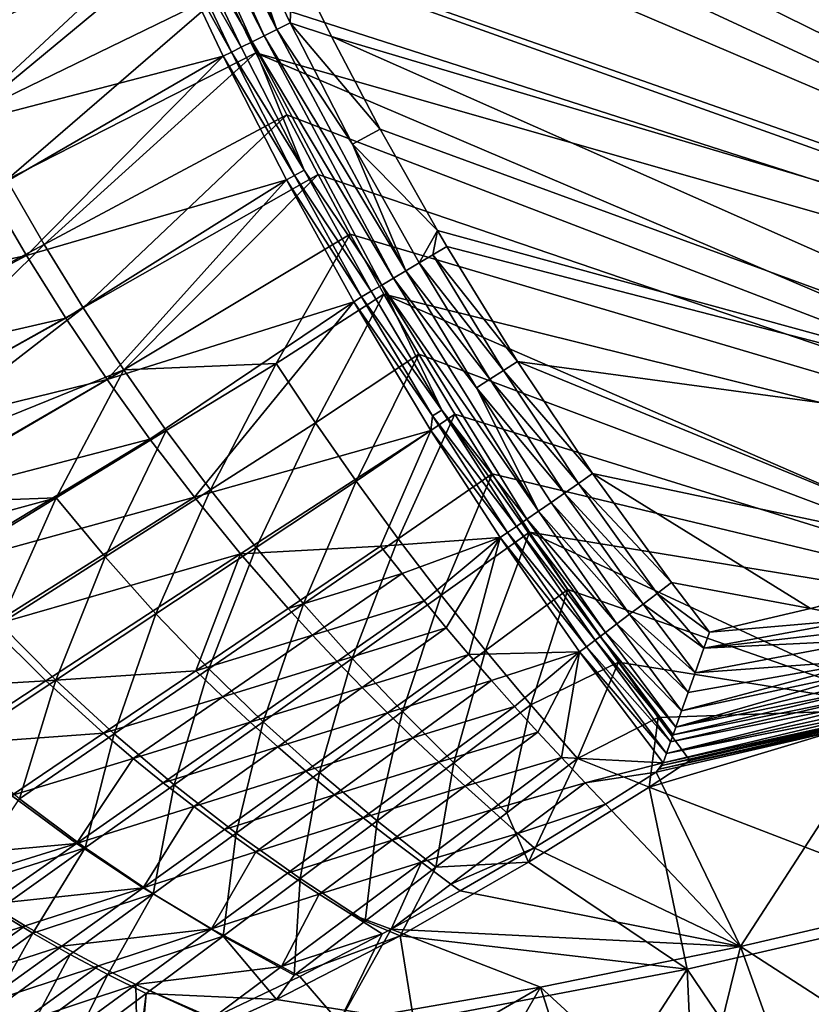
# Model space of a CAD drawing. Header units: metres. Extents: x 0 to 1501, y -1015 to 0.
# Tile 4 of 20: x 323 to 511, y -898 to -664. Entities that reach past the tile are written whole.
import ezdxf

# ---------------------------------------------------------------- set-up
doc = ezdxf.new("R2010")
doc.units = ezdxf.units.M

msp = doc.modelspace()

# ---------------------------------------------------------------- linework, layer by layer
at = {"layer": 'None'}
for points in [[(481.171814, -245.016495, -406), (542.608215, -218.322891, -406), (719.086121, -769.217773, -406)], [(328.518768, -550.732056, -406), (481.171814, -245.016495, -406), (719.086121, -769.217773, -406)], [(533.07843, -253.404587, -403), (490.425323, -272.33667, -403), (681.053406, -752.77417, -403)], [(490.425323, -272.33667, -403), (356.401245, -576.011963, -403), (681.053406, -752.77417, -403)], [(719.086121, -769.217773, -406), (334.068481, -566.412903, -406), (328.518768, -550.732056, -406)], [(340.072449, -582.551208, -406), (334.068481, -566.412903, -406), (719.086121, -769.217773, -406)], [(681.053406, -752.77417, -403), (356.401245, -576.011963, -403), (369.067413, -607.883789, -403)], [(352.068939, -612.611084, -406), (340.072449, -582.551208, -406), (719.086121, -769.217773, -406)], [(352.068939, -612.611084, -406), (226.27652, -664.989563, -204.799896), (276.673309, -605.598328, -305.692322)], [(384.13916, -666.811157, -400.975464), (357.399384, -607.78302, -401.014252), (354.324463, -609.054321, -399.50116)], [(384.13916, -666.811157, -400.975464), (373.456635, -636.072266, -402.110077), (357.399384, -607.78302, -401.014252)], [(369.067413, -607.883789, -403), (387.853821, -649.711243, -403), (681.053406, -752.77417, -403)], [(344.361847, -613.173279, -389.820526), (272.372498, -608.644409, -292.652283), (224.017654, -667.227783, -195.101532)], [(351.442535, -610.245789, -397.594391), (381.137329, -668.308167, -399.43338), (354.324463, -609.054321, -399.50116)], [(351.442535, -610.245789, -397.594391), (361.795929, -641.381042, -395.30423), (378.327728, -669.709351, -397.490875)], [(351.442535, -610.245789, -397.594391), (378.327728, -669.709351, -397.490875), (381.137329, -668.308167, -399.43338)], [(354.324463, -609.054321, -399.50116), (381.137329, -668.308167, -399.43338), (384.13916, -666.811157, -400.975464)], [(299.54071, -674.005676, -292.652283), (344.361847, -613.173279, -389.820526), (224.017654, -667.227783, -195.101532)], [(303.916168, -671.051086, -305.693878), (226.27652, -664.989563, -204.799896), (352.068939, -612.611084, -406)], [(357.432587, -643.367371, -389.770233), (344.361847, -613.173279, -389.820526), (299.54071, -674.005676, -292.652283)], [(365.180939, -642.72583, -406), (303.916168, -671.051086, -305.693878), (352.068939, -612.611084, -406)], [(719.086121, -769.217773, -406), (365.180939, -642.72583, -406), (352.068939, -612.611084, -406)], [(387.289185, -665.240295, -402.094696), (373.456635, -636.072266, -402.110077), (384.13916, -666.811157, -400.975464)], [(387.289185, -665.240295, -402.094696), (387.853821, -649.711243, -403), (373.456635, -636.072266, -402.110077)], [(307.532349, -689.743835, -292.652283), (357.432587, -643.367371, -389.770233), (299.54071, -674.005676, -292.652283)], [(311.861237, -686.869141, -305.68454), (303.916168, -671.051086, -305.693878), (365.180939, -642.72583, -406)], [(371.461823, -673.133484, -389.558502), (357.432587, -643.367371, -389.770233), (307.532349, -689.743835, -292.652283)], [(372.060974, -657.571045, -406), (311.861237, -686.869141, -305.68454), (365.180939, -642.72583, -406)], [(357.432587, -643.367371, -389.770233), (373.448425, -672.142822, -392.523926), (359.457672, -642.445679, -392.692078)], [(357.432587, -643.367371, -389.770233), (371.461823, -673.133484, -389.558502), (373.448425, -672.142822, -392.523926)], [(359.457672, -642.445679, -392.692078), (375.751495, -670.994202, -395.176514), (361.795929, -641.381042, -395.30423)], [(359.457672, -642.445679, -392.692078), (373.448425, -672.142822, -392.523926), (375.751495, -670.994202, -395.176514)], [(361.795929, -641.381042, -395.30423), (375.751495, -670.994202, -395.176514), (378.327728, -669.709351, -397.490875)], [(372.060974, -657.571045, -406), (365.180939, -642.72583, -406), (719.086121, -769.217773, -406)], [(397.098663, -668.424438, -403), (387.853821, -649.711243, -403), (387.289185, -665.240295, -402.094696)], [(387.853821, -649.711243, -403), (397.098663, -668.424438, -403), (681.053406, -752.77417, -403)], [(320.242065, -702.433899, -305.670898), (311.861237, -686.869141, -305.68454), (372.060974, -657.571045, -406)], [(379.194702, -672.357117, -406), (320.242065, -702.433899, -305.670898), (372.060974, -657.571045, -406)], [(379.194702, -672.357117, -406), (372.060974, -657.571045, -406), (719.086121, -769.217773, -406)], [(381.137329, -668.308167, -399.43338), (414.74704, -723.911804, -400.814941), (384.13916, -666.811157, -400.975464)], [(402.103638, -693.9151, -402.065582), (387.289185, -665.240295, -402.094696), (384.13916, -666.811157, -400.975464)], [(384.13916, -666.811157, -400.975464), (414.74704, -723.911804, -400.814941), (402.103638, -693.9151, -402.065582)], [(408.636932, -690.363159, -403), (387.289185, -665.240295, -402.094696), (402.103638, -693.9151, -402.065582)], [(408.636932, -690.363159, -403), (397.098663, -668.424438, -403), (387.289185, -665.240295, -402.094696)], [(378.327728, -669.709351, -397.490875), (411.770813, -725.671692, -399.153412), (381.137329, -668.308167, -399.43338)], [(381.137329, -668.308167, -399.43338), (411.770813, -725.671692, -399.153412), (414.74704, -723.911804, -400.814941)], [(681.053406, -752.77417, -403), (397.098663, -668.424438, -403), (628.328674, -770.826782, -403)], [(397.098663, -668.424438, -403), (408.636932, -690.363159, -403), (628.328674, -770.826782, -403)], [(375.751495, -670.994202, -395.176514), (373.448425, -672.142822, -392.523926), (390.650787, -700.144958, -394.935944)], [(378.327728, -669.709351, -397.490875), (375.751495, -670.994202, -395.176514), (390.650787, -700.144958, -394.935944)], [(390.650787, -700.144958, -394.935944), (409.001556, -727.309204, -397.064026), (378.327728, -669.709351, -397.490875)], [(409.001556, -727.309204, -397.064026), (411.770813, -725.671692, -399.153412), (378.327728, -669.709351, -397.490875)], [(315.983887, -705.19873, -292.652283), (371.461823, -673.133484, -389.558502), (307.532349, -689.743835, -292.652283)], [(371.461823, -673.133484, -389.558502), (315.983887, -705.19873, -292.652283), (324.883148, -720.350525, -292.652283)], [(329.05127, -717.727295, -305.65274), (320.242065, -702.433899, -305.670898), (379.194702, -672.357117, -406)], [(386.440582, -702.434998, -389.17395), (371.461823, -673.133484, -389.558502), (324.883148, -720.350525, -292.652283)], [(386.535706, -686.987732, -406), (329.05127, -717.727295, -305.65274), (379.194702, -672.357117, -406)], [(373.448425, -672.142822, -392.523926), (371.461823, -673.133484, -389.558502), (388.384796, -701.377563, -392.207672)], [(388.384796, -701.377563, -392.207672), (371.461823, -673.133484, -389.558502), (386.440582, -702.434998, -389.17395)], [(390.650787, -700.144958, -394.935944), (373.448425, -672.142822, -392.523926), (388.384796, -701.377563, -392.207672)], [(386.535706, -686.987732, -406), (379.194702, -672.357117, -406), (658.044983, -791.21698, -406)], [(379.194702, -672.357117, -406), (719.086121, -769.217773, -406), (658.044983, -791.21698, -406)], [(338.281342, -732.731079, -305.629791), (329.05127, -717.727295, -305.65274), (386.535706, -686.987732, -406)], [(393.928131, -701.174194, -406), (338.281342, -732.731079, -305.629791), (386.535706, -686.987732, -406)], [(658.044983, -791.21698, -406), (393.928131, -701.174194, -406), (386.535706, -686.987732, -406)], [(422.203125, -714.41864, -403), (408.636932, -690.363159, -403), (402.103638, -693.9151, -402.065582)], [(628.328674, -770.826782, -403), (408.636932, -690.363159, -403), (422.203125, -714.41864, -403)], [(414.74704, -723.911804, -400.814941), (417.883026, -722.057434, -402.0224), (402.103638, -693.9151, -402.065582)], [(402.103638, -693.9151, -402.065582), (417.883026, -722.057434, -402.0224), (422.203125, -714.41864, -403)], [(347.924866, -747.427185, -305.601837), (338.281342, -732.731079, -305.629791), (393.928131, -701.174194, -406)], [(401.564972, -715.302673, -406), (347.924866, -747.427185, -305.601837), (393.928131, -701.174194, -406)], [(388.384796, -701.377563, -392.207672), (386.440582, -702.434998, -389.17395), (404.257477, -730.114441, -391.740417)], [(406.483032, -728.798462, -394.580017), (390.650787, -700.144958, -394.935944), (388.384796, -701.377563, -392.207672)], [(404.257477, -730.114441, -391.740417), (406.483032, -728.798462, -394.580017), (388.384796, -701.377563, -392.207672)], [(390.650787, -700.144958, -394.935944), (406.483032, -728.798462, -394.580017), (409.001556, -727.309204, -397.064026)], [(401.564972, -715.302673, -406), (393.928131, -701.174194, -406), (658.044983, -791.21698, -406)], [(320.242065, -702.433899, -305.670898), (329.05127, -717.727295, -305.65274), (271.242432, -748.613708, -204.748199)], [(386.440582, -702.434998, -389.17395), (324.883148, -720.350525, -292.652283), (334.216766, -735.180298, -292.652283)], [(343.970093, -749.670227, -292.652283), (386.440582, -702.434998, -389.17395), (334.216766, -735.180298, -292.652283)], [(402.392731, -731.283325, -388.599091), (386.440582, -702.434998, -389.17395), (343.970093, -749.670227, -292.652283)], [(386.440582, -702.434998, -389.17395), (402.392731, -731.283325, -388.599091), (404.257477, -730.114441, -391.740417)], [(324.883148, -720.350525, -292.652283), (315.983887, -705.19873, -292.652283), (258.574066, -734.356445, -195.101532)], [(384.034698, -745.867004, -356.022339), (347.924866, -747.427185, -305.601837), (401.564972, -715.302673, -406)], [(409.506348, -729.472778, -406), (384.034698, -745.867004, -356.022339), (401.564972, -715.302673, -406)], [(409.506348, -729.472778, -406), (401.564972, -715.302673, -406), (658.044983, -791.21698, -406)], [(417.883026, -722.057434, -402.0224), (421.128143, -720.13855, -402.754303), (422.203125, -714.41864, -403)], [(422.203125, -714.41864, -403), (421.128143, -720.13855, -402.754303), (424.421448, -718.191345, -403)], [(422.203125, -714.41864, -403), (424.421448, -718.191345, -403), (628.328674, -770.826782, -403)], [(329.05127, -717.727295, -305.65274), (282.170135, -764.122375, -204.722733), (271.242432, -748.613708, -204.748199)], [(282.170135, -764.122375, -204.722733), (329.05127, -717.727295, -305.65274), (338.281342, -732.731079, -305.629791)], [(421.128143, -720.13855, -402.754303), (441.180847, -745.389282, -403), (424.421448, -718.191345, -403)], [(424.421448, -718.191345, -403), (441.180847, -745.389282, -403), (628.328674, -770.826782, -403)], [(324.883148, -720.350525, -292.652283), (258.574066, -734.356445, -195.101532), (268.904999, -750.12085, -195.101532)], [(334.216766, -735.180298, -292.652283), (324.883148, -720.350525, -292.652283), (268.904999, -750.12085, -195.101532)], [(417.883026, -722.057434, -402.0224), (437.876465, -747.533142, -402.739563), (421.128143, -720.13855, -402.754303)], [(437.876465, -747.533142, -402.739563), (441.180847, -745.389282, -403), (421.128143, -720.13855, -402.754303)], [(414.74704, -723.911804, -400.814941), (434.612732, -749.626343, -401.964111), (417.883026, -722.057434, -402.0224)], [(434.612732, -749.626343, -401.964111), (437.876465, -747.533142, -402.739563), (417.883026, -722.057434, -402.0224)], [(411.770813, -725.671692, -399.153412), (431.465393, -751.644958, -400.685516), (414.74704, -723.911804, -400.814941)], [(431.465393, -751.644958, -400.685516), (434.612732, -749.626343, -401.964111), (414.74704, -723.911804, -400.814941)], [(406.483032, -728.798462, -394.580017), (423.241119, -756.919922, -394.101196), (409.001556, -727.309204, -397.064026)], [(409.001556, -727.309204, -397.064026), (446.13504, -780.854919, -398.630585), (411.770813, -725.671692, -399.153412)], [(423.241119, -756.919922, -394.101196), (443.389648, -782.765137, -396.26889), (409.001556, -727.309204, -397.064026)], [(443.389648, -782.765137, -396.26889), (446.13504, -780.854919, -398.630585), (409.001556, -727.309204, -397.064026)], [(446.13504, -780.854919, -398.630585), (431.465393, -751.644958, -400.685516), (411.770813, -725.671692, -399.153412)], [(393.345764, -759.942383, -355.984833), (384.034698, -745.867004, -356.022339), (409.506348, -729.472778, -406)], [(417.760834, -743.682678, -406), (393.345764, -759.942383, -355.984833), (409.506348, -729.472778, -406)], [(423.241119, -756.919922, -394.101196), (406.483032, -728.798462, -394.580017), (404.257477, -730.114441, -391.740417)], [(417.760834, -743.682678, -406), (409.506348, -729.472778, -406), (596.305847, -810.727783, -406)], [(409.506348, -729.472778, -406), (658.044983, -791.21698, -406), (596.305847, -810.727783, -406)], [(354.127289, -763.803467, -292.652283), (402.392731, -731.283325, -388.599091), (343.970093, -749.670227, -292.652283)], [(402.392731, -731.283325, -388.599091), (354.127289, -763.803467, -292.652283), (364.671448, -777.564331, -292.652283)], [(420.63681, -761.74469, -387.743011), (402.392731, -731.283325, -388.599091), (364.671448, -777.564331, -292.652283)], [(404.257477, -730.114441, -391.740417), (402.392731, -731.283325, -388.599091), (421.061615, -758.317932, -391.112915)], [(402.392731, -731.283325, -388.599091), (420.63681, -761.74469, -387.743011), (421.061615, -758.317932, -391.112915)], [(421.061615, -758.317932, -391.112915), (423.241119, -756.919922, -394.101196), (404.257477, -730.114441, -391.740417)], [(287.864532, -771.694641, -204.707809), (282.170135, -764.122375, -204.722733), (338.281342, -732.731079, -305.629791)], [(338.281342, -732.731079, -305.629791), (347.924866, -747.427185, -305.601837), (287.864532, -771.694641, -204.707809)], [(268.904999, -750.12085, -195.101532), (279.868652, -765.403992, -195.101532), (334.216766, -735.180298, -292.652283)], [(279.868652, -765.403992, -195.101532), (343.970093, -749.670227, -292.652283), (334.216766, -735.180298, -292.652283)], [(402.958344, -773.782288, -355.94162), (393.345764, -759.942383, -355.984833), (417.760834, -743.682678, -406)], [(426.337372, -757.930542, -406), (402.958344, -773.782288, -355.94162), (417.760834, -743.682678, -406)], [(596.305847, -810.727783, -406), (426.337372, -757.930542, -406), (417.760834, -743.682678, -406)], [(384.034698, -745.867004, -356.022339), (357.974365, -761.797485, -305.568573), (347.924866, -747.427185, -305.601837)], [(368.421387, -775.824951, -305.529755), (357.974365, -761.797485, -305.568573), (384.034698, -745.867004, -356.022339)], [(393.345764, -759.942383, -355.984833), (368.421387, -775.824951, -305.529755), (384.034698, -745.867004, -356.022339)], [(437.876465, -747.533142, -402.739563), (458.932739, -771.950195, -403), (441.180847, -745.389282, -403)], [(628.328674, -770.826782, -403), (441.180847, -745.389282, -403), (555.613464, -792.425903, -403)], [(441.180847, -745.389282, -403), (458.932739, -771.950195, -403), (555.613464, -792.425903, -403)], [(347.924866, -747.427185, -305.601837), (293.710358, -779.139526, -204.691376), (287.864532, -771.694641, -204.707809)], [(347.924866, -747.427185, -305.601837), (331.91275, -777.717651, -255.112183), (293.710358, -779.139526, -204.691376)], [(357.974365, -761.797485, -305.568573), (331.91275, -777.717651, -255.112183), (347.924866, -747.427185, -305.601837)], [(434.612732, -749.626343, -401.964111), (455.582275, -774.281738, -402.720062), (437.876465, -747.533142, -402.739563)], [(455.582275, -774.281738, -402.720062), (458.932739, -771.950195, -403), (437.876465, -747.533142, -402.739563)], [(279.868652, -765.403992, -195.101532), (291.438324, -780.171265, -195.101532), (343.970093, -749.670227, -292.652283)], [(291.438324, -780.171265, -195.101532), (354.127289, -763.803467, -292.652283), (343.970093, -749.670227, -292.652283)], [(431.465393, -751.644958, -400.685516), (452.287445, -776.574219, -401.887024), (434.612732, -749.626343, -401.964111)], [(452.287445, -776.574219, -401.887024), (455.582275, -774.281738, -402.720062), (434.612732, -749.626343, -401.964111)], [(446.13504, -780.854919, -398.630585), (449.118958, -778.778809, -400.514557), (431.465393, -751.644958, -400.685516)], [(449.118958, -778.778809, -400.514557), (452.287445, -776.574219, -401.887024), (431.465393, -751.644958, -400.685516)], [(440.93222, -784.474976, -393.472351), (423.241119, -756.919922, -394.101196), (421.061615, -758.317932, -391.112915)], [(440.93222, -784.474976, -393.472351), (442.121918, -783.647156, -394.92215), (423.241119, -756.919922, -394.101196)], [(442.121918, -783.647156, -394.92215), (443.389648, -782.765137, -396.26889), (423.241119, -756.919922, -394.101196)], [(379.252289, -789.498962, -305.485077), (368.421387, -775.824951, -305.529755), (393.345764, -759.942383, -355.984833)], [(402.958344, -773.782288, -355.94162), (379.252289, -789.498962, -305.485077), (393.345764, -759.942383, -355.984833)], [(412.868256, -787.385681, -355.892303), (402.958344, -773.782288, -355.94162), (426.337372, -757.930542, -406)], [(435.138428, -772.045593, -406), (412.868256, -787.385681, -355.892303), (426.337372, -757.930542, -406)], [(421.061615, -758.317932, -391.112915), (420.63681, -761.74469, -387.743011), (438.809906, -785.951599, -390.291046)], [(438.809906, -785.951599, -390.291046), (440.93222, -784.474976, -393.472351), (421.061615, -758.317932, -391.112915)], [(435.138428, -772.045593, -406), (426.337372, -757.930542, -406), (596.305847, -810.727783, -406)], [(343.49646, -791.695129, -255.071091), (331.91275, -777.717651, -255.112183), (357.974365, -761.797485, -305.568573)], [(357.974365, -761.797485, -305.568573), (368.421387, -775.824951, -305.529755), (343.49646, -791.695129, -255.071091)], [(364.671448, -777.564331, -292.652283), (375.584473, -790.938293, -292.652283), (420.63681, -761.74469, -387.743011)], [(375.584473, -790.938293, -292.652283), (408.692596, -789.138367, -341.427673), (420.63681, -761.74469, -387.743011)], [(420.63681, -761.74469, -387.743011), (408.692596, -789.138367, -341.427673), (437.020325, -787.098755, -386.797882)], [(420.63681, -761.74469, -387.743011), (437.020325, -787.098755, -386.797882), (438.809906, -785.951599, -390.291046)], [(354.127289, -763.803467, -292.652283), (291.438324, -780.171265, -195.101532), (303.584778, -794.389954, -195.101532)], [(364.671448, -777.564331, -292.652283), (354.127289, -763.803467, -292.652283), (303.584778, -794.389954, -195.101532)], [(390.451965, -802.810669, -305.434174), (379.252289, -789.498962, -305.485077), (402.958344, -773.782288, -355.94162)], [(412.868256, -787.385681, -355.892303), (390.451965, -802.810669, -305.434174), (402.958344, -773.782288, -355.94162)], [(423.071259, -800.751282, -355.836395), (412.868256, -787.385681, -355.892303), (435.138428, -772.045593, -406)], [(444.021667, -785.810974, -406), (423.071259, -800.751282, -355.836395), (435.138428, -772.045593, -406)], [(444.021667, -785.810974, -406), (435.138428, -772.045593, -406), (596.305847, -810.727783, -406)], [(477.644165, -797.78186, -403), (458.932739, -771.950195, -403), (455.582275, -774.281738, -402.720062)], [(555.613464, -792.425903, -403), (458.932739, -771.950195, -403), (510.572693, -803.949707, -403)], [(458.932739, -771.950195, -403), (477.644165, -797.78186, -403), (510.572693, -803.949707, -403)], [(368.421387, -775.824951, -305.529755), (355.546631, -805.200989, -255.023865), (343.49646, -791.695129, -255.071091)], [(355.546631, -805.200989, -255.023865), (368.421387, -775.824951, -305.529755), (379.252289, -789.498962, -305.485077)], [(474.24353, -800.345886, -402.695038), (455.582275, -774.281738, -402.720062), (452.287445, -776.574219, -401.887024)], [(474.24353, -800.345886, -402.695038), (477.644165, -797.78186, -403), (455.582275, -774.281738, -402.720062)], [(331.91275, -777.717651, -255.112183), (299.705841, -786.452271, -204.67337), (293.710358, -779.139526, -204.691376)], [(305.849304, -793.628357, -204.653778), (299.705841, -786.452271, -204.67337), (331.91275, -777.717651, -255.112183)], [(303.584778, -794.389954, -195.101532), (316.276306, -808.029358, -195.101532), (364.671448, -777.564331, -292.652283)], [(318.569885, -807.553711, -204.609634), (305.849304, -793.628357, -204.653778), (331.91275, -777.717651, -255.112183)], [(316.276306, -808.029358, -195.101532), (375.584473, -790.938293, -292.652283), (364.671448, -777.564331, -292.652283)], [(318.569885, -807.553711, -204.609634), (331.91275, -777.717651, -255.112183), (343.49646, -791.695129, -255.071091)], [(467.705658, -805.275818, -400.295685), (449.118958, -778.778809, -400.514557), (446.13504, -780.854919, -398.630585)], [(470.904785, -802.863464, -401.788177), (452.287445, -776.574219, -401.887024), (449.118958, -778.778809, -400.514557)], [(467.705658, -805.275818, -400.295685), (470.904785, -802.863464, -401.788177), (449.118958, -778.778809, -400.514557)], [(470.904785, -802.863464, -401.788177), (474.24353, -800.345886, -402.695038), (452.287445, -776.574219, -401.887024)], [(464.710052, -807.534729, -398.25061), (446.13504, -780.854919, -398.630585), (443.389648, -782.765137, -396.26889)], [(464.710052, -807.534729, -398.25061), (467.705658, -805.275818, -400.295685), (446.13504, -780.854919, -398.630585)], [(461.97702, -809.595581, -395.692902), (443.389648, -782.765137, -396.26889), (442.121918, -783.647156, -394.92215)], [(461.97702, -809.595581, -395.692902), (464.710052, -807.534729, -398.25061), (443.389648, -782.765137, -396.26889)], [(433.56311, -813.878052, -355.773499), (423.071259, -800.751282, -355.836395), (444.021667, -785.810974, -406)], [(453.085236, -799.392639, -406), (433.56311, -813.878052, -355.773499), (444.021667, -785.810974, -406)], [(459.560211, -811.41803, -392.673096), (440.93222, -784.474976, -393.472351), (438.809906, -785.951599, -390.291046)], [(460.72583, -810.539063, -394.237427), (442.121918, -783.647156, -394.92215), (440.93222, -784.474976, -393.472351)], [(459.560211, -811.41803, -392.673096), (460.72583, -810.539063, -394.237427), (440.93222, -784.474976, -393.472351)], [(460.72583, -810.539063, -394.237427), (461.97702, -809.595581, -395.692902), (442.121918, -783.647156, -394.92215)], [(453.085236, -799.392639, -406), (444.021667, -785.810974, -406), (534.056763, -827.713196, -406)], [(444.021667, -785.810974, -406), (596.305847, -810.727783, -406), (534.056763, -827.713196, -406)], [(402.005249, -815.751221, -305.37674), (390.451965, -802.810669, -305.434174), (412.868256, -787.385681, -355.892303)], [(423.071259, -800.751282, -355.836395), (402.005249, -815.751221, -305.37674), (412.868256, -787.385681, -355.892303)], [(408.692596, -789.138367, -341.427673), (413.824554, -795.660767, -341.427673), (437.020325, -787.098755, -386.797882)], [(437.020325, -787.098755, -386.797882), (413.824554, -795.660767, -341.427673), (419.024109, -802.109924, -341.427673)], [(437.020325, -787.098755, -386.797882), (419.024109, -802.109924, -341.427673), (424.289856, -808.485046, -341.427673)], [(429.6203, -814.785522, -341.427673), (437.020325, -787.098755, -386.797882), (424.289856, -808.485046, -341.427673)], [(429.6203, -814.785522, -341.427673), (455.87207, -814.200684, -385.506104), (437.020325, -787.098755, -386.797882)], [(438.809906, -785.951599, -390.291046), (437.020325, -787.098755, -386.797882), (457.510193, -812.963806, -389.250214)], [(437.020325, -787.098755, -386.797882), (455.87207, -814.200684, -385.506104), (457.510193, -812.963806, -389.250214)], [(457.510193, -812.963806, -389.250214), (459.560211, -811.41803, -392.673096), (438.809906, -785.951599, -390.291046)], [(368.03714, -818.21875, -254.970352), (355.546631, -805.200989, -255.023865), (379.252289, -789.498962, -305.485077)], [(390.451965, -802.810669, -305.434174), (368.03714, -818.21875, -254.970352), (379.252289, -789.498962, -305.485077)], [(408.692596, -789.138367, -341.427673), (375.584473, -790.938293, -292.652283), (386.847382, -803.912109, -292.652283)], [(413.824554, -795.660767, -341.427673), (408.692596, -789.138367, -341.427673), (386.847382, -803.912109, -292.652283)], [(316.276306, -808.029358, -195.101532), (329.478973, -821.061157, -195.101532), (375.584473, -790.938293, -292.652283)], [(331.83963, -820.889038, -204.559006), (318.569885, -807.553711, -204.609634), (343.49646, -791.695129, -255.071091)], [(329.478973, -821.061157, -195.101532), (365.002167, -818.685791, -243.876907), (375.584473, -790.938293, -292.652283)], [(343.49646, -791.695129, -255.071091), (355.546631, -805.200989, -255.023865), (331.83963, -820.889038, -204.559006)], [(375.584473, -790.938293, -292.652283), (365.002167, -818.685791, -243.876907), (386.847382, -803.912109, -292.652283)], [(555.613464, -792.425903, -403), (510.572693, -803.949707, -403), (523.050781, -806.386047, -402.52005)], [(386.847382, -803.912109, -292.652283), (392.603851, -810.245117, -292.652283), (413.824554, -795.660767, -341.427673)], [(413.824554, -795.660767, -341.427673), (392.603851, -810.245117, -292.652283), (419.024109, -802.109924, -341.427673)], [(444.3396, -826.764832, -355.703186), (433.56311, -813.878052, -355.773499), (453.085236, -799.392639, -406)], [(465.045532, -816.652161, -406), (444.3396, -826.764832, -355.703186), (453.085236, -799.392639, -406)], [(534.056763, -827.713196, -406), (465.045532, -816.652161, -406), (453.085236, -799.392639, -406)], [(486.649261, -809.507324, -403), (477.644165, -797.78186, -403), (474.24353, -800.345886, -402.695038)], [(510.572693, -803.949707, -403), (477.644165, -797.78186, -403), (486.649261, -809.507324, -403)], [(419.024109, -802.109924, -341.427673), (392.603851, -810.245117, -292.652283), (398.440277, -816.473694, -292.652283)], [(419.024109, -802.109924, -341.427673), (398.440277, -816.473694, -292.652283), (424.289856, -808.485046, -341.427673)], [(413.897034, -828.311707, -305.312439), (402.005249, -815.751221, -305.37674), (423.071259, -800.751282, -355.836395)], [(433.56311, -813.878052, -355.773499), (413.897034, -828.311707, -305.312439), (423.071259, -800.751282, -355.836395)], [(485.283752, -813.327332, -402.803253), (474.24353, -800.345886, -402.695038), (470.904785, -802.863464, -401.788177)], [(485.283752, -813.327332, -402.803253), (486.649261, -809.507324, -403), (474.24353, -800.345886, -402.695038)], [(365.002167, -818.685791, -243.876907), (392.603851, -810.245117, -292.652283), (386.847382, -803.912109, -292.652283)], [(380.941803, -830.731934, -254.910431), (368.03714, -818.21875, -254.970352), (390.451965, -802.810669, -305.434174)], [(402.005249, -815.751221, -305.37674), (380.941803, -830.731934, -254.910431), (390.451965, -802.810669, -305.434174)], [(483.195313, -819.179565, -401.713379), (470.904785, -802.863464, -401.788177), (467.705658, -805.275818, -400.295685)], [(483.195313, -819.179565, -401.713379), (485.283752, -813.327332, -402.803253), (470.904785, -802.863464, -401.788177)], [(510.572693, -803.949707, -403), (486.649261, -809.507324, -403), (523.050781, -806.386047, -402.52005)], [(355.546631, -805.200989, -255.023865), (345.621307, -833.610352, -204.502029), (331.83963, -820.889038, -204.559006)], [(345.621307, -833.610352, -204.502029), (355.546631, -805.200989, -255.023865), (368.03714, -818.21875, -254.970352)], [(481.551575, -823.794189, -400.110687), (467.705658, -805.275818, -400.295685), (464.710052, -807.534729, -398.25061)], [(481.551575, -823.794189, -400.110687), (483.195313, -819.179565, -401.713379), (467.705658, -805.275818, -400.295685)], [(523.050781, -806.386047, -402.52005), (485.283752, -813.327332, -402.803253), (523.68158, -808.929077, -401.92572)], [(523.050781, -806.386047, -402.52005), (486.649261, -809.507324, -403), (485.283752, -813.327332, -402.803253)], [(292.078735, -823.261902, -146.326141), (329.478973, -821.061157, -195.101532), (316.276306, -808.029358, -195.101532)], [(331.83963, -820.889038, -204.559006), (308.129822, -836.563843, -154.091415), (318.569885, -807.553711, -204.609634)], [(398.440277, -816.473694, -292.652283), (404.354034, -822.596497, -292.652283), (424.289856, -808.485046, -341.427673)], [(424.289856, -808.485046, -341.427673), (404.354034, -822.596497, -292.652283), (429.6203, -814.785522, -341.427673)], [(480.013763, -828.118347, -397.893463), (464.710052, -807.534729, -398.25061), (461.97702, -809.595581, -395.692902)], [(480.013763, -828.118347, -397.893463), (481.551575, -823.794189, -400.110687), (464.710052, -807.534729, -398.25061)], [(523.68158, -808.929077, -401.92572), (485.283752, -813.327332, -402.803253), (524.29718, -811.410828, -401.100159)], [(365.002167, -818.685791, -243.876907), (371.383148, -824.829468, -243.876907), (392.603851, -810.245117, -292.652283)], [(392.603851, -810.245117, -292.652283), (371.383148, -824.829468, -243.876907), (398.440277, -816.473694, -292.652283)], [(477.406952, -835.463318, -391.80896), (459.560211, -811.41803, -392.673096), (457.510193, -812.963806, -389.250214)], [(477.989746, -833.819519, -393.517365), (460.72583, -810.539063, -394.237427), (459.560211, -811.41803, -392.673096)], [(477.406952, -835.463318, -391.80896), (477.989746, -833.819519, -393.517365), (459.560211, -811.41803, -392.673096)], [(478.621521, -832.038757, -395.107666), (461.97702, -809.595581, -395.692902), (460.72583, -810.539063, -394.237427)], [(477.989746, -833.819519, -393.517365), (478.621521, -832.038757, -395.107666), (460.72583, -810.539063, -394.237427)], [(478.621521, -832.038757, -395.107666), (480.013763, -828.118347, -397.893463), (461.97702, -809.595581, -395.692902)], [(524.29718, -811.410828, -401.100159), (483.195313, -819.179565, -401.713379), (525.461121, -816.103027, -398.780426)], [(524.29718, -811.410828, -401.100159), (485.283752, -813.327332, -402.803253), (483.195313, -819.179565, -401.713379)], [(457.510193, -812.963806, -389.250214), (455.87207, -814.200684, -385.506104), (476.407715, -838.283752, -388.104797)], [(476.407715, -838.283752, -388.104797), (477.406952, -835.463318, -391.80896), (457.510193, -812.963806, -389.250214)], [(380.941803, -830.731934, -254.910431), (402.005249, -815.751221, -305.37674), (394.234497, -842.72406, -254.843979)], [(402.005249, -815.751221, -305.37674), (413.897034, -828.311707, -305.312439), (394.234497, -842.72406, -254.843979)], [(404.354034, -822.596497, -292.652283), (410.342529, -828.612244, -292.652283), (429.6203, -814.785522, -341.427673)], [(410.342529, -828.612244, -292.652283), (435.013916, -821.010681, -341.427673), (429.6203, -814.785522, -341.427673)], [(426.112122, -840.483276, -305.240936), (413.897034, -828.311707, -305.312439), (433.56311, -813.878052, -355.773499)], [(444.3396, -826.764832, -355.703186), (426.112122, -840.483276, -305.240936), (433.56311, -813.878052, -355.773499)], [(435.013916, -821.010681, -341.427673), (455.87207, -814.200684, -385.506104), (429.6203, -814.785522, -341.427673)], [(455.87207, -814.200684, -385.506104), (435.013916, -821.010681, -341.427673), (440.469238, -827.15979, -341.427673)], [(455.87207, -814.200684, -385.506104), (440.469238, -827.15979, -341.427673), (445.984619, -833.232361, -341.427673)], [(451.552643, -839.247375, -341.427673), (455.87207, -814.200684, -385.506104), (445.984619, -833.232361, -341.427673)], [(475.626251, -840.491394, -383.986176), (455.87207, -814.200684, -385.506104), (451.552643, -839.247375, -341.427673)], [(455.87207, -814.200684, -385.506104), (475.626251, -840.491394, -383.986176), (476.407715, -838.283752, -388.104797)], [(525.461121, -816.103027, -398.780426), (480.013763, -828.118347, -397.893463), (526.000671, -818.278076, -397.307617)], [(481.551575, -823.794189, -400.110687), (480.013763, -828.118347, -397.893463), (525.461121, -816.103027, -398.780426)], [(525.461121, -816.103027, -398.780426), (483.195313, -819.179565, -401.713379), (481.551575, -823.794189, -400.110687)], [(359.877716, -845.693726, -204.438873), (345.621307, -833.610352, -204.502029), (368.03714, -818.21875, -254.970352)], [(380.941803, -830.731934, -254.910431), (359.877716, -845.693726, -204.438873), (368.03714, -818.21875, -254.970352)], [(398.440277, -816.473694, -292.652283), (371.383148, -824.829468, -243.876907), (377.856445, -830.837463, -243.876907)], [(398.440277, -816.473694, -292.652283), (377.856445, -830.837463, -243.876907), (404.354034, -822.596497, -292.652283)], [(455.384186, -839.433838, -355.626373), (444.3396, -826.764832, -355.703186), (465.045532, -816.652161, -406)], [(474.457794, -829.739319, -406), (455.384186, -839.433838, -355.626373), (465.045532, -816.652161, -406)], [(474.457794, -829.739319, -406), (465.045532, -816.652161, -406), (534.056763, -827.713196, -406)], [(478.621521, -832.038757, -395.107666), (526.506287, -820.316467, -395.641296), (526.000671, -818.278076, -397.307617)], [(526.000671, -818.278076, -397.307617), (480.013763, -828.118347, -397.893463), (478.621521, -832.038757, -395.107666)], [(329.478973, -821.061157, -195.101532), (343.156921, -833.459534, -195.101532), (365.002167, -818.685791, -243.876907)], [(343.156921, -833.459534, -195.101532), (371.383148, -824.829468, -243.876907), (365.002167, -818.685791, -243.876907)], [(526.973938, -822.201782, -393.793457), (526.506287, -820.316467, -395.641296), (478.621521, -832.038757, -395.107666)], [(292.078735, -823.261902, -146.326141), (306.426208, -836.12262, -146.326141), (329.478973, -821.061157, -195.101532)], [(306.426208, -836.12262, -146.326141), (343.156921, -833.459534, -195.101532), (329.478973, -821.061157, -195.101532)], [(323.202423, -848.986328, -154.03038), (308.129822, -836.563843, -154.091415), (331.83963, -820.889038, -204.559006)], [(345.621307, -833.610352, -204.502029), (323.202423, -848.986328, -154.03038), (331.83963, -820.889038, -204.559006)], [(377.856445, -830.837463, -243.876907), (384.418243, -836.707886, -243.876907), (404.354034, -822.596497, -292.652283)], [(404.354034, -822.596497, -292.652283), (384.418243, -836.707886, -243.876907), (410.342529, -828.612244, -292.652283)], [(416.403046, -834.519897, -292.652283), (435.013916, -821.010681, -341.427673), (410.342529, -828.612244, -292.652283)], [(435.013916, -821.010681, -341.427673), (416.403046, -834.519897, -292.652283), (440.469238, -827.15979, -341.427673)], [(527.400146, -823.920044, -391.779236), (526.973938, -822.201782, -393.793457), (477.989746, -833.819519, -393.517365)], [(477.989746, -833.819519, -393.517365), (526.973938, -822.201782, -393.793457), (478.621521, -832.038757, -395.107666)], [(371.383148, -824.829468, -243.876907), (343.156921, -833.459534, -195.101532), (350.162445, -839.413818, -195.101532)], [(371.383148, -824.829468, -243.876907), (350.162445, -839.413818, -195.101532), (377.856445, -830.837463, -243.876907)], [(528.115234, -826.802673, -387.314758), (527.781677, -825.458069, -389.61441), (476.407715, -838.283752, -388.104797)], [(476.407715, -838.283752, -388.104797), (527.781677, -825.458069, -389.61441), (477.406952, -835.463318, -391.80896)], [(527.781677, -825.458069, -389.61441), (527.400146, -823.920044, -391.779236), (477.406952, -835.463318, -391.80896)], [(477.406952, -835.463318, -391.80896), (527.400146, -823.920044, -391.779236), (477.989746, -833.819519, -393.517365)], [(440.469238, -827.15979, -341.427673), (416.403046, -834.519897, -292.652283), (422.532837, -840.318237, -292.652283)], [(445.984619, -833.232361, -341.427673), (440.469238, -827.15979, -341.427673), (422.532837, -840.318237, -292.652283)], [(438.612457, -852.310852, -305.163513), (426.112122, -840.483276, -305.240936), (444.3396, -826.764832, -355.703186)], [(455.384186, -839.433838, -355.626373), (438.612457, -852.310852, -305.163513), (444.3396, -826.764832, -355.703186)], [(481.987854, -839.911865, -406), (534.056763, -827.713196, -406), (472.331116, -846.230774, -376.380615)], [(534.056763, -827.713196, -406), (545.818115, -874.461914, -63), (472.331116, -846.230774, -376.380615)], [(481.987854, -839.911865, -406), (474.457794, -829.739319, -406), (534.056763, -827.713196, -406)], [(528.397705, -827.941528, -384.897552), (528.115234, -826.802673, -387.314758), (476.407715, -838.283752, -388.104797)], [(384.418243, -836.707886, -243.876907), (391.064758, -842.438965, -243.876907), (410.342529, -828.612244, -292.652283)], [(391.064758, -842.438965, -243.876907), (416.403046, -834.519897, -292.652283), (410.342529, -828.612244, -292.652283)], [(413.897034, -828.311707, -305.312439), (407.889069, -854.17865, -254.770828), (394.234497, -842.72406, -254.843979)], [(426.112122, -840.483276, -305.240936), (407.889069, -854.17865, -254.770828), (413.897034, -828.311707, -305.312439)], [(472.331116, -846.230774, -376.380615), (455.384186, -839.433838, -355.626373), (474.457794, -829.739319, -406)], [(481.987854, -839.911865, -406), (472.331116, -846.230774, -376.380615), (474.457794, -829.739319, -406)], [(474.745422, -842.009949, -379.803711), (473.960052, -842.677063, -377.175201), (528.947571, -830.042847, -377.175201)], [(528.947571, -830.042847, -377.175201), (473.960052, -842.677063, -377.175201), (493.996246, -883.963135, -60)], [(528.947571, -830.042847, -377.175201), (528.801941, -829.571106, -379.803467), (474.745422, -842.009949, -379.803711)], [(528.801941, -829.571106, -379.803467), (475.344574, -841.141968, -382.386505), (474.745422, -842.009949, -379.803711)], [(528.801941, -829.571106, -379.803467), (528.627197, -828.866638, -382.385681), (475.344574, -841.141968, -382.386505)], [(528.627197, -828.866638, -382.385681), (475.626251, -840.491394, -383.986176), (475.344574, -841.141968, -382.386505)], [(528.627197, -828.866638, -382.385681), (528.397705, -827.941528, -384.897552), (475.626251, -840.491394, -383.986176)], [(528.397705, -827.941528, -384.897552), (476.407715, -838.283752, -388.104797), (475.626251, -840.491394, -383.986176)], [(541.085449, -872.958313, -60), (528.947571, -830.042847, -377.175201), (493.996246, -883.963135, -60)], [(377.856445, -830.837463, -243.876907), (350.162445, -839.413818, -195.101532), (357.272583, -845.201233, -195.101532)], [(377.856445, -830.837463, -243.876907), (357.272583, -845.201233, -195.101532), (384.418243, -836.707886, -243.876907)], [(359.877716, -845.693726, -204.438873), (380.941803, -830.731934, -254.910431), (374.571655, -857.115234, -204.369675)], [(380.941803, -830.731934, -254.910431), (394.234497, -842.72406, -254.843979), (374.571655, -857.115234, -204.369675)], [(306.426208, -836.12262, -146.326141), (321.311707, -848.233276, -146.326141), (343.156921, -833.459534, -195.101532)], [(343.156921, -833.459534, -195.101532), (321.311707, -848.233276, -146.326141), (350.162445, -839.413818, -195.101532)], [(338.810242, -860.637512, -153.963455), (323.202423, -848.986328, -154.03038), (345.621307, -833.610352, -204.502029)], [(359.877716, -845.693726, -204.438873), (338.810242, -860.637512, -153.963455), (345.621307, -833.610352, -204.502029)], [(397.792145, -848.029053, -243.876907), (416.403046, -834.519897, -292.652283), (391.064758, -842.438965, -243.876907)], [(422.532837, -840.318237, -292.652283), (416.403046, -834.519897, -292.652283), (397.792145, -848.029053, -243.876907)], [(445.984619, -833.232361, -341.427673), (422.532837, -840.318237, -292.652283), (428.729187, -846.00647, -292.652283)], [(451.552643, -839.247375, -341.427673), (445.984619, -833.232361, -341.427673), (428.729187, -846.00647, -292.652283)], [(357.272583, -845.201233, -195.101532), (364.482452, -850.819275, -195.101532), (384.418243, -836.707886, -243.876907)], [(364.482452, -850.819275, -195.101532), (391.064758, -842.438965, -243.876907), (384.418243, -836.707886, -243.876907)], [(350.162445, -839.413818, -195.101532), (321.311707, -848.233276, -146.326141), (336.688751, -859.565002, -146.326141)], [(350.162445, -839.413818, -195.101532), (336.688751, -859.565002, -146.326141), (357.272583, -845.201233, -195.101532)], [(451.552643, -839.247375, -341.427673), (428.729187, -846.00647, -292.652283), (434.978699, -851.618774, -292.652283)], [(457.164154, -845.232849, -341.427673), (451.552643, -839.247375, -341.427673), (434.978699, -851.618774, -292.652283)], [(443.799103, -864.022644, -292.075317), (438.612457, -852.310852, -305.163513), (455.384186, -839.433838, -355.626373)], [(472.331116, -846.230774, -376.380615), (443.799103, -864.022644, -292.075317), (455.384186, -839.433838, -355.626373)], [(457.164154, -845.232849, -341.427673), (475.626251, -840.491394, -383.986176), (451.552643, -839.247375, -341.427673)], [(404.596466, -853.476624, -243.876907), (422.532837, -840.318237, -292.652283), (397.792145, -848.029053, -243.876907)], [(422.532837, -840.318237, -292.652283), (404.596466, -853.476624, -243.876907), (428.729187, -846.00647, -292.652283)], [(421.84552, -865.163574, -254.692932), (407.889069, -854.17865, -254.770828), (426.112122, -840.483276, -305.240936)], [(438.612457, -852.310852, -305.163513), (421.84552, -865.163574, -254.692932), (426.112122, -840.483276, -305.240936)], [(457.164154, -845.232849, -341.427673), (473.960052, -842.677063, -377.175201), (475.626251, -840.491394, -383.986176)], [(473.960052, -842.677063, -377.175201), (475.344574, -841.141968, -382.386505), (475.626251, -840.491394, -383.986176)], [(473.960052, -842.677063, -377.175201), (474.745422, -842.009949, -379.803711), (475.344574, -841.141968, -382.386505)], [(371.787018, -856.265686, -195.101532), (391.064758, -842.438965, -243.876907), (364.482452, -850.819275, -195.101532)], [(371.787018, -856.265686, -195.101532), (397.792145, -848.029053, -243.876907), (391.064758, -842.438965, -243.876907)], [(374.571655, -857.115234, -204.369675), (394.234497, -842.72406, -254.843979), (389.665863, -867.85083, -204.294601)], [(394.234497, -842.72406, -254.843979), (407.889069, -854.17865, -254.770828), (389.665863, -867.85083, -204.294601)], [(461.972015, -850.289856, -341.450928), (473.960052, -842.677063, -377.175201), (457.164154, -845.232849, -341.427673)], [(493.996246, -883.963135, -60), (473.960052, -842.677063, -377.175201), (461.972015, -850.289856, -341.450928)], [(357.272583, -845.201233, -195.101532), (336.688751, -859.565002, -146.326141), (364.482452, -850.819275, -195.101532)], [(354.904999, -871.486145, -153.891129), (338.810242, -860.637512, -153.963455), (359.877716, -845.693726, -204.438873)], [(374.571655, -857.115234, -204.369675), (354.904999, -871.486145, -153.891129), (359.877716, -845.693726, -204.438873)], [(404.596466, -853.476624, -243.876907), (411.473724, -858.780579, -243.876907), (428.729187, -846.00647, -292.652283)], [(428.729187, -846.00647, -292.652283), (411.473724, -858.780579, -243.876907), (434.978699, -851.618774, -292.652283)], [(434.978699, -851.618774, -292.652283), (441.265076, -857.205566, -292.652283), (457.164154, -845.232849, -341.427673)], [(441.265076, -857.205566, -292.652283), (461.972015, -850.289856, -341.450928), (457.164154, -845.232849, -341.427673)], [(481.331787, -889.344055, -63), (443.799103, -864.022644, -292.075317), (472.331116, -846.230774, -376.380615)], [(472.331116, -846.230774, -376.380615), (545.818115, -874.461914, -63), (481.331787, -889.344055, -63)], [(321.311707, -848.233276, -146.326141), (299.466461, -863.007019, -97.550766), (336.688751, -859.565002, -146.326141)], [(379.181244, -861.538269, -195.101532), (397.792145, -848.029053, -243.876907), (371.787018, -856.265686, -195.101532)], [(397.792145, -848.029053, -243.876907), (379.181244, -861.538269, -195.101532), (404.596466, -853.476624, -243.876907)], [(323.202423, -848.986328, -154.03038), (338.810242, -860.637512, -153.963455), (309.187531, -870.071777, -103.521523)], [(336.688751, -859.565002, -146.326141), (352.509247, -870.092407, -146.326141), (364.482452, -850.819275, -195.101532)], [(364.482452, -850.819275, -195.101532), (352.509247, -870.092407, -146.326141), (371.787018, -856.265686, -195.101532)], [(441.265076, -857.205566, -292.652283), (445.112305, -860.599182, -292.671967), (461.972015, -850.289856, -341.450928)], [(461.972015, -850.289856, -341.450928), (445.112305, -860.599182, -292.671967), (493.996246, -883.963135, -60)], [(411.473724, -858.780579, -243.876907), (418.404755, -863.990234, -243.876907), (434.978699, -851.618774, -292.652283)], [(418.404755, -863.990234, -243.876907), (441.265076, -857.205566, -292.652283), (434.978699, -851.618774, -292.652283)], [(438.612457, -852.310852, -305.163513), (443.799103, -864.022644, -292.075317), (421.84552, -865.163574, -254.692932)], [(379.181244, -861.538269, -195.101532), (386.660095, -866.635071, -195.101532), (404.596466, -853.476624, -243.876907)], [(404.596466, -853.476624, -243.876907), (386.660095, -866.635071, -195.101532), (411.473724, -858.780579, -243.876907)], [(407.889069, -854.17865, -254.770828), (405.078339, -877.992065, -204.216309), (389.665863, -867.85083, -204.294601)], [(407.889069, -854.17865, -254.770828), (421.84552, -865.163574, -254.692932), (405.078339, -877.992065, -204.216309)], [(352.509247, -870.092407, -146.326141), (379.181244, -861.538269, -195.101532), (371.787018, -856.265686, -195.101532)], [(371.438385, -881.500854, -153.813919), (354.904999, -871.486145, -153.891129), (374.571655, -857.115234, -204.369675)], [(389.665863, -867.85083, -204.294601), (371.438385, -881.500854, -153.813919), (374.571655, -857.115234, -204.369675)], [(418.404755, -863.990234, -243.876907), (425.365997, -869.178345, -243.876907), (441.265076, -857.205566, -292.652283)], [(425.365997, -869.178345, -243.876907), (445.112305, -860.599182, -292.671967), (441.265076, -857.205566, -292.652283)], [(299.466461, -863.007019, -97.550766), (307.721039, -868.58252, -97.550766), (336.688751, -859.565002, -146.326141)], [(336.688751, -859.565002, -146.326141), (307.721039, -868.58252, -97.550766), (316.104919, -873.928772, -97.550766)], [(336.688751, -859.565002, -146.326141), (316.104919, -873.928772, -97.550766), (352.509247, -870.092407, -146.326141)], [(386.660095, -866.635071, -195.101532), (394.218262, -871.554688, -195.101532), (411.473724, -858.780579, -243.876907)], [(394.218262, -871.554688, -195.101532), (418.404755, -863.990234, -243.876907), (411.473724, -858.780579, -243.876907)], [(309.187531, -870.071777, -103.521523), (338.810242, -860.637512, -153.963455), (317.737518, -875.564758, -103.485374)], [(338.810242, -860.637512, -153.963455), (326.42157, -880.821899, -103.448074), (317.737518, -875.564758, -103.485374)], [(338.810242, -860.637512, -153.963455), (354.904999, -871.486145, -153.891129), (326.42157, -880.821899, -103.448074)], [(368.723724, -879.793518, -146.326141), (379.181244, -861.538269, -195.101532), (352.509247, -870.092407, -146.326141)], [(379.181244, -861.538269, -195.101532), (368.723724, -879.793518, -146.326141), (386.660095, -866.635071, -195.101532)], [(427.553253, -870.821472, -243.888077), (445.112305, -860.599182, -292.671967), (425.365997, -869.178345, -243.876907)], [(445.112305, -860.599182, -292.671967), (427.553253, -870.821472, -243.888077), (493.996246, -883.963135, -60)], [(401.830811, -876.361633, -195.101532), (418.404755, -863.990234, -243.876907), (394.218262, -871.554688, -195.101532)], [(401.830811, -876.361633, -195.101532), (411.231476, -879.8349, -200.565277), (418.404755, -863.990234, -243.876907)], [(411.231476, -879.8349, -200.565277), (425.365997, -869.178345, -243.876907), (418.404755, -863.990234, -243.876907)], [(443.799103, -864.022644, -292.075317), (413.356323, -881.447937, -208.365387), (421.84552, -865.163574, -254.692932)], [(413.356323, -881.447937, -208.365387), (443.799103, -864.022644, -292.075317), (481.331787, -889.344055, -63)], [(368.723724, -879.793518, -146.326141), (394.218262, -871.554688, -195.101532), (386.660095, -866.635071, -195.101532)], [(421.84552, -865.163574, -254.692932), (413.356323, -881.447937, -208.365387), (405.078339, -877.992065, -204.216309)], [(388.306488, -890.797302, -153.735382), (371.438385, -881.500854, -153.813919), (389.665863, -867.85083, -204.294601)], [(405.078339, -877.992065, -204.216309), (388.306488, -890.797302, -153.735382), (389.665863, -867.85083, -204.294601)], [(411.231476, -879.8349, -200.565277), (427.553253, -870.821472, -243.888077), (425.365997, -869.178345, -243.876907)], [(352.509247, -870.092407, -146.326141), (316.104919, -873.928772, -97.550766), (324.61084, -879.042114, -97.550766)], [(333.231476, -883.919128, -97.550766), (352.509247, -870.092407, -146.326141), (324.61084, -879.042114, -97.550766)], [(354.904999, -871.486145, -153.891129), (335.232269, -885.83844, -103.409721), (326.42157, -880.821899, -103.448074)], [(333.231476, -883.919128, -97.550766), (368.723724, -879.793518, -146.326141), (352.509247, -870.092407, -146.326141)], [(344.162231, -890.609619, -103.37043), (335.232269, -885.83844, -103.409721), (354.904999, -871.486145, -153.891129)], [(354.904999, -871.486145, -153.891129), (371.438385, -881.500854, -153.813919), (344.162231, -890.609619, -103.37043)], [(394.218262, -871.554688, -195.101532), (368.723724, -879.793518, -146.326141), (385.256866, -888.733093, -146.326141)], [(401.830811, -876.361633, -195.101532), (394.218262, -871.554688, -195.101532), (385.256866, -888.733093, -146.326141)], [(493.996246, -883.963135, -60), (427.553253, -870.821472, -243.888077), (411.231476, -879.8349, -200.565277)], [(324.61084, -879.042114, -97.550766), (316.104919, -873.928772, -97.550766), (295.521057, -888.292542, -48.775383)], [(493.996246, -883.963135, -60), (563.444092, -928.996948, -60), (541.085449, -872.958313, -60)], [(317.737518, -875.564758, -103.485374), (326.42157, -880.821899, -103.448074), (306.036133, -895.463928, -52.96661)], [(385.256866, -888.733093, -146.326141), (409.127441, -880.961853, -195.130005), (401.830811, -876.361633, -195.101532)], [(409.127441, -880.961853, -195.130005), (411.231476, -879.8349, -200.565277), (401.830811, -876.361633, -195.101532)], [(481.331787, -889.344055, -63), (545.818115, -874.461914, -63), (509.45929, -930.829407, -63)], [(545.818115, -874.461914, -63), (562.839783, -931.172668, -63), (509.45929, -930.829407, -63)], [(295.521057, -888.292542, -48.775383), (304.675018, -893.153503, -48.775383), (324.61084, -879.042114, -97.550766)], [(304.675018, -893.153503, -48.775383), (333.231476, -883.919128, -97.550766), (324.61084, -879.042114, -97.550766)], [(413.356323, -881.447937, -208.365387), (388.306488, -890.797302, -153.735382), (405.078339, -877.992065, -204.216309)], [(326.42157, -880.821899, -103.448074), (315.551758, -900.174194, -52.926693), (306.036133, -895.463928, -52.96661)], [(326.42157, -880.821899, -103.448074), (335.232269, -885.83844, -103.409721), (315.551758, -900.174194, -52.926693)], [(341.959473, -888.556702, -97.550766), (368.723724, -879.793518, -146.326141), (333.231476, -883.919128, -97.550766)], [(368.723724, -879.793518, -146.326141), (341.959473, -888.556702, -97.550766), (350.787354, -892.951965, -97.550766)], [(385.256866, -888.733093, -146.326141), (368.723724, -879.793518, -146.326141), (350.787354, -892.951965, -97.550766)], [(385.256866, -888.733093, -146.326141), (389.60733, -891.035828, -146.379059), (409.127441, -880.961853, -195.130005)], [(409.127441, -880.961853, -195.130005), (389.60733, -891.035828, -146.379059), (398.962524, -901.868958, -60)], [(409.127441, -880.961853, -195.130005), (398.962524, -901.868958, -60), (411.231476, -879.8349, -200.565277)], [(398.962524, -901.868958, -60), (446.608765, -893.602661, -60), (411.231476, -879.8349, -200.565277)], [(411.231476, -879.8349, -200.565277), (446.608765, -893.602661, -60), (493.996246, -883.963135, -60)], [(371.438385, -881.500854, -153.813919), (353.20401, -895.130554, -103.330307), (344.162231, -890.609619, -103.37043)], [(371.438385, -881.500854, -153.813919), (384.12558, -896.550049, -135.067856), (353.20401, -895.130554, -103.330307)], [(384.12558, -896.550049, -135.067856), (371.438385, -881.500854, -153.813919), (388.306488, -890.797302, -153.735382)], [(413.356323, -881.447937, -208.365387), (384.12558, -896.550049, -135.067856), (388.306488, -890.797302, -153.735382)], [(384.12558, -896.550049, -135.067856), (413.356323, -881.447937, -208.365387), (416.613922, -901.616882, -63)], [(416.613922, -901.616882, -63), (413.356323, -881.447937, -208.365387), (481.331787, -889.344055, -63)], [(304.675018, -893.153503, -48.775383), (313.953735, -897.74585, -48.775383), (333.231476, -883.919128, -97.550766)], [(313.953735, -897.74585, -48.775383), (341.959473, -888.556702, -97.550766), (333.231476, -883.919128, -97.550766)], [(335.232269, -885.83844, -103.409721), (325.196228, -904.602234, -52.886147), (315.551758, -900.174194, -52.926693)], [(325.196228, -904.602234, -52.886147), (335.232269, -885.83844, -103.409721), (344.162231, -890.609619, -103.37043)], [(483.308502, -927.330078, -60), (493.996246, -883.963135, -60), (446.608765, -893.602661, -60)], [(483.308502, -927.330078, -60), (509.999939, -928.678955, -60), (493.996246, -883.963135, -60)], [(509.999939, -928.678955, -60), (563.444092, -928.996948, -60), (493.996246, -883.963135, -60)], [(323.348602, -902.065918, -48.775383), (341.959473, -888.556702, -97.550766), (313.953735, -897.74585, -48.775383)], [(350.787354, -892.951965, -97.550766), (341.959473, -888.556702, -97.550766), (323.348602, -902.065918, -48.775383)], [(334.960693, -908.742371, -52.845142), (325.196228, -904.602234, -52.886147), (344.162231, -890.609619, -103.37043)], [(344.162231, -890.609619, -103.37043), (353.20401, -895.130554, -103.330307), (334.960693, -908.742371, -52.845142)], [(350.787354, -892.951965, -97.550766), (368.938446, -900.915771, -98.30587), (385.256866, -888.733093, -146.326141)], [(368.938446, -900.915771, -98.30587), (389.60733, -891.035828, -146.379059), (385.256866, -888.733093, -146.326141)], [(481.331787, -889.344055, -63), (456.721436, -927.385986, -63), (416.613922, -901.616882, -63)], [(483.131989, -929.497559, -63), (456.721436, -927.385986, -63), (481.331787, -889.344055, -63)], [(509.45929, -930.829407, -63), (483.131989, -929.497559, -63), (481.331787, -889.344055, -63)], [(332.850952, -906.110413, -48.775383), (350.787354, -892.951965, -97.550766), (323.348602, -902.065918, -48.775383)], [(351.097321, -908.755005, -60), (350.787354, -892.951965, -97.550766), (332.850952, -906.110413, -48.775383)], [(351.097321, -908.755005, -60), (368.604584, -901.068359, -97.5616), (350.787354, -892.951965, -97.550766)], [(368.604584, -901.068359, -97.5616), (368.938446, -900.915771, -98.30587), (350.787354, -892.951965, -97.550766)], [(389.60733, -891.035828, -146.379059), (368.938446, -900.915771, -98.30587), (398.962524, -901.868958, -60)], [(353.20401, -895.130554, -103.330307), (351.264679, -911.070862, -63), (334.960693, -908.742371, -52.845142)], [(353.20401, -895.130554, -103.330307), (351.825714, -911.290405, -63), (351.264679, -911.070862, -63)], [(384.12558, -896.550049, -135.067856), (351.825714, -911.290405, -63), (353.20401, -895.130554, -103.330307)], [(398.962524, -901.868958, -60), (403.639008, -918.5401, -60), (446.608765, -893.602661, -60)], [(403.639008, -918.5401, -60), (430.104584, -922.258423, -60), (446.608765, -893.602661, -60)], [(446.608765, -893.602661, -60), (430.104584, -922.258423, -60), (456.668884, -925.18927, -60)], [(456.668884, -925.18927, -60), (483.308502, -927.330078, -60), (446.608765, -893.602661, -60)], [(351.825714, -911.290405, -63), (384.12558, -896.550049, -135.067856), (416.613922, -901.616882, -63)]]:
    msp.add_3dface(points, dxfattribs=at)

doc.saveas('drawing.dxf')
